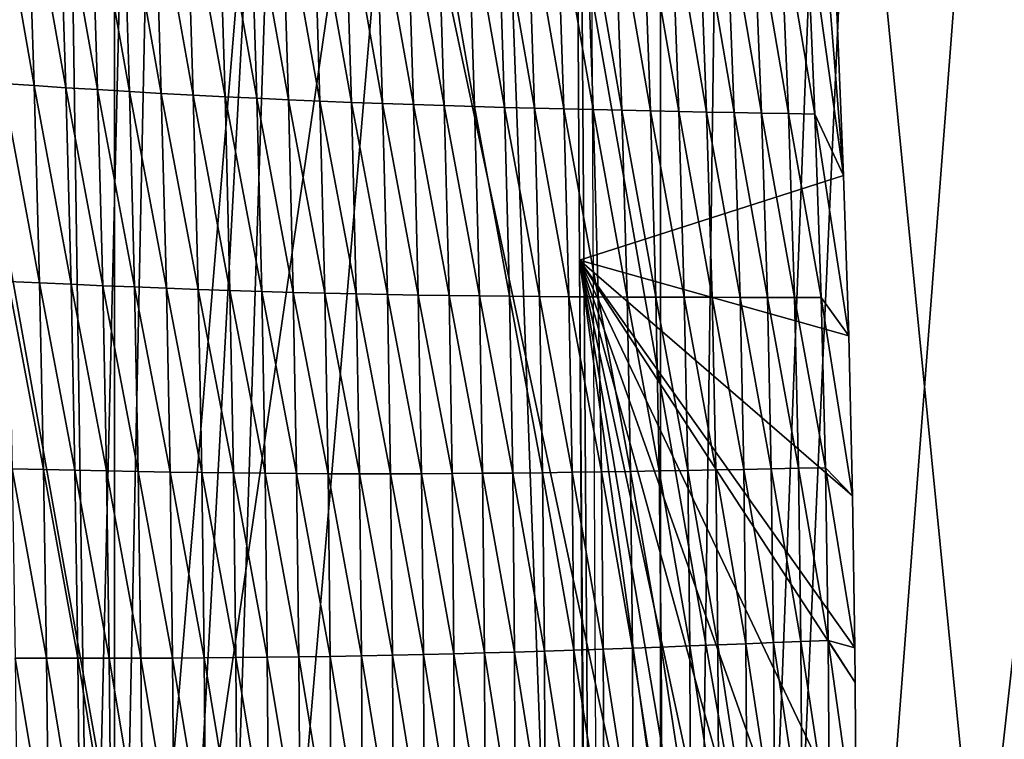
# Model space of a CAD drawing. Extents: x -54 to 446, y -6 to 1400.
# Tile 183 of 254: x -4.11 to 2.2, y 1367.29 to 1371.9. Entities that reach past the tile are written whole.
import ezdxf

# ---------------------------------------------------------------- set-up
doc = ezdxf.new("R2010")
doc.units = 0
doc.header["$LTSCALE"] = 52.148148
for name, color, linetype in [('1378', 7, 'CONTINUOUS'), ('1417', 7, 'CONTINUOUS'), ('1463', 7, 'CONTINUOUS'), ('1576', 7, 'CONTINUOUS'), ('892', 7, 'CONTINUOUS'), ('898', 7, 'CONTINUOUS'), ('899', 7, 'CONTINUOUS'), ('999', 7, 'CONTINUOUS')]:
    doc.layers.add(name, color=color, linetype=linetype)

msp = doc.modelspace()

# ---------------------------------------------------------------- linework, layer by layer
at = {"layer": '1378', "color": 7, "linetype": 'CONTINUOUS'}
for points in [[(-4.0933, 1345.843, 13.9243), (-7.5549, 1345.8057, 11.7864), (-5.8127, 1388.7334, 17.4236), (-4.0933, 1345.843, 13.9243)], [(-3.1, 1387.5, 18.618), (-4.0933, 1345.843, 13.9243), (-5.8127, 1388.7334, 17.4236), (-3.1, 1387.5, 18.618)], [(-0.4004, 1364.2625, 16.6897), (-4.0933, 1345.843, 13.9243), (-0.5189, 1387.5, 19.1321), (-0.4004, 1364.2625, 16.6897)], [(-0.5189, 1387.5, 19.1321), (-4.0933, 1345.843, 13.9243), (-1.8312, 1387.5, 18.9461), (-0.5189, 1387.5, 19.1321)], [(-1.8312, 1387.5, 18.9461), (-4.0933, 1345.843, 13.9243), (-3.1, 1387.5, 18.618), (-1.8312, 1387.5, 18.9461)]]:
    msp.add_3dface(points, dxfattribs=at)
at = {"layer": '1417', "color": 7, "linetype": 'CONTINUOUS'}
for points in [[(-0.6573, 1393.9304, 22.8245), (-0.5183, 1370.3603, 20.3471), (-0.2327, 1334.041, 16.5298), (-0.6573, 1393.9304, 22.8245)], [(-0.6573, 1393.9304, 22.8245), (-0.2327, 1334.041, 16.5298), (19.4405, 1376.2624, 20.9675), (-0.6573, 1393.9304, 22.8245)], [(19.4405, 1376.2624, 20.9675), (-0.2327, 1334.041, 16.5298), (21.7845, 1362.9658, 19.5699), (19.4405, 1376.2624, 20.9675)], [(-0.5183, 1370.3603, 20.3471), (-0.4273, 1355.8355, 18.8205), (-0.2327, 1334.041, 16.5298), (-0.5183, 1370.3603, 20.3471)]]:
    msp.add_3dface(points, dxfattribs=at)
at = {"layer": '1463', "color": 7, "linetype": 'CONTINUOUS'}
for points in [[(-0.5183, 1370.3603, 20.3471), (-0.6573, 1393.9304, 22.8245), (1.1729, 1370.9015, 20.5154), (-0.5183, 1370.3603, 20.3471)], [(1.1729, 1370.9015, 20.5154), (-0.6573, 1393.9304, 22.8245), (1.1302, 1371.9521, 20.6258), (1.1729, 1370.9015, 20.5154)], [(1.207, 1369.8742, 20.407), (-0.5183, 1370.3603, 20.3471), (1.1729, 1370.9015, 20.5154), (1.207, 1369.8742, 20.407)], [(-0.4273, 1355.8355, 18.8205), (-0.5183, 1370.3603, 20.3471), (1.2273, 1357.7531, 19.1107), (-0.4273, 1355.8355, 18.8205)], [(1.2273, 1357.7531, 19.1107), (-0.5183, 1370.3603, 20.3471), (1.2493, 1359.9315, 19.3448), (1.2273, 1357.7531, 19.1107)], [(1.2493, 1359.9315, 19.3448), (-0.5183, 1370.3603, 20.3471), (1.2592, 1362.0991, 19.5771), (1.2493, 1359.9315, 19.3448)], [(1.2592, 1362.0991, 19.5771), (-0.5183, 1370.3603, 20.3471), (1.2609, 1363.9124, 19.771), (1.2592, 1362.0991, 19.5771)], [(1.2609, 1363.9124, 19.771), (-0.5183, 1370.3603, 20.3471), (1.2591, 1365.3565, 19.9254), (1.2609, 1363.9124, 19.771)], [(1.2591, 1365.3565, 19.9254), (-0.5183, 1370.3603, 20.3471), (1.255, 1366.6326, 20.0618), (1.2591, 1365.3565, 19.9254)], [(1.255, 1366.6326, 20.0618), (-0.5183, 1370.3603, 20.3471), (1.248, 1367.6534, 20.1708), (1.255, 1366.6326, 20.0618)], [(1.248, 1367.6534, 20.1708), (-0.5183, 1370.3603, 20.3471), (1.2457, 1367.8775, 20.1948), (1.248, 1367.6534, 20.1708)], [(1.2457, 1367.8775, 20.1948), (-0.5183, 1370.3603, 20.3471), (1.2314, 1368.851, 20.2985), (1.2457, 1367.8775, 20.1948)], [(1.2314, 1368.851, 20.2985), (-0.5183, 1370.3603, 20.3471), (1.207, 1369.8742, 20.407), (1.2314, 1368.851, 20.2985)]]:
    msp.add_3dface(points, dxfattribs=at)
at = {"layer": '1576', "color": 7, "linetype": 'CONTINUOUS'}
for points in [[(-4.0578, 1372.8556, 19.8228), (-4.26, 1372.872, 19.7475), (-4.0141, 1371.478, 19.6849), (-4.0578, 1372.8556, 19.8228)], [(-4.0141, 1371.478, 19.6849), (-4.26, 1372.872, 19.7475), (-4.216, 1371.4915, 19.6098), (-4.0141, 1371.478, 19.6849)], [(-3.8547, 1372.8397, 19.8948), (-4.0578, 1372.8556, 19.8228), (-3.8113, 1371.4649, 19.7568), (-3.8547, 1372.8397, 19.8948)], [(-3.8113, 1371.4649, 19.7568), (-4.0578, 1372.8556, 19.8228), (-4.0141, 1371.478, 19.6849), (-3.8113, 1371.4649, 19.7568)], [(-3.6508, 1372.8243, 19.9633), (-3.8547, 1372.8397, 19.8948), (-3.6076, 1371.4524, 19.8251), (-3.6508, 1372.8243, 19.9633)], [(-3.6076, 1371.4524, 19.8251), (-3.8547, 1372.8397, 19.8948), (-3.8113, 1371.4649, 19.7568), (-3.6076, 1371.4524, 19.8251)], [(-3.4462, 1372.8095, 20.0283), (-3.6508, 1372.8243, 19.9633), (-3.4033, 1371.4403, 19.89), (-3.4462, 1372.8095, 20.0283)], [(-3.4033, 1371.4403, 19.89), (-3.6508, 1372.8243, 19.9633), (-3.6076, 1371.4524, 19.8251), (-3.4033, 1371.4403, 19.89)], [(-3.2415, 1372.7952, 20.09), (-3.4462, 1372.8095, 20.0283), (-3.1988, 1371.4288, 19.9516), (-3.2415, 1372.7952, 20.09)], [(-3.1988, 1371.4288, 19.9516), (-3.4462, 1372.8095, 20.0283), (-3.4033, 1371.4403, 19.89), (-3.1988, 1371.4288, 19.9516)], [(-3.037, 1372.7815, 20.1488), (-3.2415, 1372.7952, 20.09), (-2.9944, 1371.4177, 20.0103), (-3.037, 1372.7815, 20.1488)], [(-2.9944, 1371.4177, 20.0103), (-3.2415, 1372.7952, 20.09), (-3.1988, 1371.4288, 19.9516), (-2.9944, 1371.4177, 20.0103)], [(-2.8329, 1372.7682, 20.2048), (-3.037, 1372.7815, 20.1488), (-2.7905, 1371.4071, 20.0662), (-2.8329, 1372.7682, 20.2048)], [(-2.7905, 1371.4071, 20.0662), (-3.037, 1372.7815, 20.1488), (-2.9944, 1371.4177, 20.0103), (-2.7905, 1371.4071, 20.0662)], [(-2.6294, 1372.7554, 20.2576), (-2.8329, 1372.7682, 20.2048), (-2.5871, 1371.397, 20.1191), (-2.6294, 1372.7554, 20.2576)], [(-2.5871, 1371.397, 20.1191), (-2.8329, 1372.7682, 20.2048), (-2.7905, 1371.4071, 20.0662), (-2.5871, 1371.397, 20.1191)], [(-2.4265, 1372.7433, 20.3067), (-2.6294, 1372.7554, 20.2576), (-2.3843, 1371.3875, 20.1681), (-2.4265, 1372.7433, 20.3067)], [(-2.3843, 1371.3875, 20.1681), (-2.6294, 1372.7554, 20.2576), (-2.5871, 1371.397, 20.1191), (-2.3843, 1371.3875, 20.1681)], [(-2.2244, 1372.732, 20.3513), (-2.4265, 1372.7433, 20.3067), (-2.1821, 1371.3787, 20.2127), (-2.2244, 1372.732, 20.3513)], [(-2.1821, 1371.3787, 20.2127), (-2.4265, 1372.7433, 20.3067), (-2.3843, 1371.3875, 20.1681), (-2.1821, 1371.3787, 20.2127)], [(-2.0233, 1372.7213, 20.3912), (-2.2244, 1372.732, 20.3513), (-1.9809, 1371.3706, 20.2526), (-2.0233, 1372.7213, 20.3912)], [(-1.9809, 1371.3706, 20.2526), (-2.2244, 1372.732, 20.3513), (-2.1821, 1371.3787, 20.2127), (-1.9809, 1371.3706, 20.2526)], [(-1.8235, 1372.7114, 20.4265), (-2.0233, 1372.7213, 20.3912), (-1.7809, 1371.3631, 20.288), (-1.8235, 1372.7114, 20.4265)], [(-1.7809, 1371.3631, 20.288), (-2.0233, 1372.7213, 20.3912), (-1.9809, 1371.3706, 20.2526), (-1.7809, 1371.3631, 20.288)], [(-1.6254, 1372.7022, 20.458), (-1.8235, 1372.7114, 20.4265), (-1.5825, 1371.3563, 20.3196), (-1.6254, 1372.7022, 20.458)], [(-1.5825, 1371.3563, 20.3196), (-1.8235, 1372.7114, 20.4265), (-1.7809, 1371.3631, 20.288), (-1.5825, 1371.3563, 20.3196)], [(-1.4292, 1372.6935, 20.4865), (-1.6254, 1372.7022, 20.458), (-1.386, 1371.35, 20.3482), (-1.4292, 1372.6935, 20.4865)], [(-1.386, 1371.35, 20.3482), (-1.6254, 1372.7022, 20.458), (-1.5825, 1371.3563, 20.3196), (-1.386, 1371.35, 20.3482)], [(-1.2349, 1372.6852, 20.5125), (-1.4292, 1372.6935, 20.4865), (-1.1913, 1371.3441, 20.3743), (-1.2349, 1372.6852, 20.5125)], [(-1.1913, 1371.3441, 20.3743), (-1.4292, 1372.6935, 20.4865), (-1.386, 1371.35, 20.3482), (-1.1913, 1371.3441, 20.3743)], [(-1.0427, 1372.6774, 20.5362), (-1.2349, 1372.6852, 20.5125), (-0.9985, 1371.3386, 20.3982), (-1.0427, 1372.6774, 20.5362)], [(-0.9985, 1371.3386, 20.3982), (-1.2349, 1372.6852, 20.5125), (-1.1913, 1371.3441, 20.3743), (-0.9985, 1371.3386, 20.3982)], [(-0.8525, 1372.6699, 20.5579), (-1.0427, 1372.6774, 20.5362), (-0.8077, 1371.3335, 20.42), (-0.8525, 1372.6699, 20.5579)], [(-0.8077, 1371.3335, 20.42), (-1.0427, 1372.6774, 20.5362), (-0.9985, 1371.3386, 20.3982), (-0.8077, 1371.3335, 20.42)], [(-0.6643, 1372.6628, 20.5776), (-0.8525, 1372.6699, 20.5579), (-0.6188, 1371.3287, 20.4398), (-0.6643, 1372.6628, 20.5776)], [(-0.6188, 1371.3287, 20.4398), (-0.8525, 1372.6699, 20.5579), (-0.8077, 1371.3335, 20.42), (-0.6188, 1371.3287, 20.4398)], [(-0.4781, 1372.6561, 20.5954), (-0.6643, 1372.6628, 20.5776), (-0.4319, 1371.3242, 20.4576), (-0.4781, 1372.6561, 20.5954)], [(-0.4319, 1371.3242, 20.4576), (-0.6643, 1372.6628, 20.5776), (-0.6188, 1371.3287, 20.4398), (-0.4319, 1371.3242, 20.4576)], [(-0.294, 1372.6497, 20.6112), (-0.4781, 1372.6561, 20.5954), (-0.2469, 1371.32, 20.4734), (-0.294, 1372.6497, 20.6112)], [(-0.2469, 1371.32, 20.4734), (-0.4781, 1372.6561, 20.5954), (-0.4319, 1371.3242, 20.4576), (-0.2469, 1371.32, 20.4734)], [(-0.1119, 1372.6436, 20.6252), (-0.294, 1372.6497, 20.6112), (-0.0638, 1371.3161, 20.4875), (-0.1119, 1372.6436, 20.6252)], [(-0.0638, 1371.3161, 20.4875), (-0.294, 1372.6497, 20.6112), (-0.2469, 1371.32, 20.4734), (-0.0638, 1371.3161, 20.4875)], [(0.0681, 1372.6377, 20.6376), (-0.1119, 1372.6436, 20.6252), (0.1173, 1371.3124, 20.4999), (0.0681, 1372.6377, 20.6376)], [(0.1173, 1371.3124, 20.4999), (-0.1119, 1372.6436, 20.6252), (-0.0638, 1371.3161, 20.4875), (0.1173, 1371.3124, 20.4999)], [(0.2459, 1372.6321, 20.6484), (0.0681, 1372.6377, 20.6376), (0.2963, 1371.3089, 20.5108), (0.2459, 1372.6321, 20.6484)], [(0.2963, 1371.3089, 20.5108), (0.0681, 1372.6377, 20.6376), (0.1173, 1371.3124, 20.4999), (0.2963, 1371.3089, 20.5108)], [(0.4216, 1372.6266, 20.658), (0.2459, 1372.6321, 20.6484), (0.4731, 1371.3056, 20.5204), (0.4216, 1372.6266, 20.658)], [(0.4731, 1371.3056, 20.5204), (0.2459, 1372.6321, 20.6484), (0.2963, 1371.3089, 20.5108), (0.4731, 1371.3056, 20.5204)], [(0.5949, 1372.6213, 20.6666), (0.4216, 1372.6266, 20.658), (0.6478, 1371.3024, 20.529), (0.5949, 1372.6213, 20.6666)], [(0.6478, 1371.3024, 20.529), (0.4216, 1372.6266, 20.658), (0.4731, 1371.3056, 20.5204), (0.6478, 1371.3024, 20.529)], [(0.7659, 1372.6161, 20.675), (0.5949, 1372.6213, 20.6666), (0.8202, 1371.2992, 20.5374), (0.7659, 1372.6161, 20.675)], [(0.8202, 1371.2992, 20.5374), (0.5949, 1372.6213, 20.6666), (0.6478, 1371.3024, 20.529), (0.8202, 1371.2992, 20.5374)], [(0.9344, 1372.6107, 20.6839), (0.7659, 1372.6161, 20.675), (0.9903, 1371.2959, 20.5463), (0.9344, 1372.6107, 20.6839)], [(0.9903, 1371.2959, 20.5463), (0.7659, 1372.6161, 20.675), (0.8202, 1371.2992, 20.5374), (0.9903, 1371.2959, 20.5463)], [(1.1729, 1370.9015, 20.5154), (1.1302, 1371.9521, 20.6258), (0.9344, 1372.6107, 20.6839), (1.1729, 1370.9015, 20.5154)], [(1.1729, 1370.9015, 20.5154), (0.9344, 1372.6107, 20.6839), (0.9903, 1371.2959, 20.5463), (1.1729, 1370.9015, 20.5154)], [(-4.0141, 1371.478, 19.6849), (-4.216, 1371.4915, 19.6098), (-3.98, 1370.2144, 19.5571), (-4.0141, 1371.478, 19.6849)], [(-3.98, 1370.2144, 19.5571), (-4.216, 1371.4915, 19.6098), (-4.1813, 1370.224, 19.4821), (-3.98, 1370.2144, 19.5571)], [(-3.8113, 1371.4649, 19.7568), (-4.0141, 1371.478, 19.6849), (-3.7776, 1370.2052, 19.629), (-3.8113, 1371.4649, 19.7568)], [(-3.7776, 1370.2052, 19.629), (-4.0141, 1371.478, 19.6849), (-3.98, 1370.2144, 19.5571), (-3.7776, 1370.2052, 19.629)], [(-3.6076, 1371.4524, 19.8251), (-3.8113, 1371.4649, 19.7568), (-3.5744, 1370.1964, 19.6973), (-3.6076, 1371.4524, 19.8251)], [(-3.5744, 1370.1964, 19.6973), (-3.8113, 1371.4649, 19.7568), (-3.7776, 1370.2052, 19.629), (-3.5744, 1370.1964, 19.6973)], [(-3.4033, 1371.4403, 19.89), (-3.6076, 1371.4524, 19.8251), (-3.3705, 1370.1882, 19.7621), (-3.4033, 1371.4403, 19.89)], [(-3.3705, 1370.1882, 19.7621), (-3.6076, 1371.4524, 19.8251), (-3.5744, 1370.1964, 19.6973), (-3.3705, 1370.1882, 19.7621)], [(-3.1988, 1371.4288, 19.9516), (-3.4033, 1371.4403, 19.89), (-3.1665, 1370.1804, 19.8238), (-3.1988, 1371.4288, 19.9516)], [(-3.1665, 1370.1804, 19.8238), (-3.4033, 1371.4403, 19.89), (-3.3705, 1370.1882, 19.7621), (-3.1665, 1370.1804, 19.8238)], [(-2.9944, 1371.4177, 20.0103), (-3.1988, 1371.4288, 19.9516), (-2.9624, 1370.173, 19.8826), (-2.9944, 1371.4177, 20.0103)], [(-2.9624, 1370.173, 19.8826), (-3.1988, 1371.4288, 19.9516), (-3.1665, 1370.1804, 19.8238), (-2.9624, 1370.173, 19.8826)], [(-2.7905, 1371.4071, 20.0662), (-2.9944, 1371.4177, 20.0103), (-2.7588, 1370.1661, 19.9386), (-2.7905, 1371.4071, 20.0662)], [(-2.7588, 1370.1661, 19.9386), (-2.9944, 1371.4177, 20.0103), (-2.9624, 1370.173, 19.8826), (-2.7588, 1370.1661, 19.9386)], [(-2.5871, 1371.397, 20.1191), (-2.7905, 1371.4071, 20.0662), (-2.5557, 1370.1597, 19.9915), (-2.5871, 1371.397, 20.1191)], [(-2.5557, 1370.1597, 19.9915), (-2.7905, 1371.4071, 20.0662), (-2.7588, 1370.1661, 19.9386), (-2.5557, 1370.1597, 19.9915)], [(-2.3843, 1371.3875, 20.1681), (-2.5871, 1371.397, 20.1191), (-2.3531, 1370.1538, 20.0406), (-2.3843, 1371.3875, 20.1681)], [(-2.3531, 1370.1538, 20.0406), (-2.5871, 1371.397, 20.1191), (-2.5557, 1370.1597, 19.9915), (-2.3531, 1370.1538, 20.0406)], [(-2.1821, 1371.3787, 20.2127), (-2.3843, 1371.3875, 20.1681), (-2.1511, 1370.1485, 20.0854), (-2.1821, 1371.3787, 20.2127)], [(-2.1511, 1370.1485, 20.0854), (-2.3843, 1371.3875, 20.1681), (-2.3531, 1370.1538, 20.0406), (-2.1511, 1370.1485, 20.0854)], [(-1.9809, 1371.3706, 20.2526), (-2.1821, 1371.3787, 20.2127), (-1.95, 1370.1439, 20.1255), (-1.9809, 1371.3706, 20.2526)], [(-1.95, 1370.1439, 20.1255), (-2.1821, 1371.3787, 20.2127), (-2.1511, 1370.1485, 20.0854), (-1.95, 1370.1439, 20.1255)], [(-1.7809, 1371.3631, 20.288), (-1.9809, 1371.3706, 20.2526), (-1.7501, 1370.14, 20.1612), (-1.7809, 1371.3631, 20.288)], [(-1.7501, 1370.14, 20.1612), (-1.9809, 1371.3706, 20.2526), (-1.95, 1370.1439, 20.1255), (-1.7501, 1370.14, 20.1612)], [(-1.5825, 1371.3563, 20.3196), (-1.7809, 1371.3631, 20.288), (-1.5517, 1370.1367, 20.1931), (-1.5825, 1371.3563, 20.3196)], [(-1.5517, 1370.1367, 20.1931), (-1.7809, 1371.3631, 20.288), (-1.7501, 1370.14, 20.1612), (-1.5517, 1370.1367, 20.1931)], [(-1.386, 1371.35, 20.3482), (-1.5825, 1371.3563, 20.3196), (-1.355, 1370.1338, 20.222), (-1.386, 1371.35, 20.3482)], [(-1.355, 1370.1338, 20.222), (-1.5825, 1371.3563, 20.3196), (-1.5517, 1370.1367, 20.1931), (-1.355, 1370.1338, 20.222)], [(-1.1913, 1371.3441, 20.3743), (-1.386, 1371.35, 20.3482), (-1.1601, 1370.1313, 20.2483), (-1.1913, 1371.3441, 20.3743)], [(-1.1601, 1370.1313, 20.2483), (-1.386, 1371.35, 20.3482), (-1.355, 1370.1338, 20.222), (-1.1601, 1370.1313, 20.2483)], [(-0.9985, 1371.3386, 20.3982), (-1.1913, 1371.3441, 20.3743), (-0.9671, 1370.1291, 20.2725), (-0.9985, 1371.3386, 20.3982)], [(-0.9671, 1370.1291, 20.2725), (-1.1913, 1371.3441, 20.3743), (-1.1601, 1370.1313, 20.2483), (-0.9671, 1370.1291, 20.2725)], [(-0.8077, 1371.3335, 20.42), (-0.9985, 1371.3386, 20.3982), (-0.7759, 1370.1273, 20.2945), (-0.8077, 1371.3335, 20.42)], [(-0.7759, 1370.1273, 20.2945), (-0.9985, 1371.3386, 20.3982), (-0.9671, 1370.1291, 20.2725), (-0.7759, 1370.1273, 20.2945)], [(-0.6188, 1371.3287, 20.4398), (-0.8077, 1371.3335, 20.42), (-0.5866, 1370.1258, 20.3146), (-0.6188, 1371.3287, 20.4398)], [(-0.5866, 1370.1258, 20.3146), (-0.8077, 1371.3335, 20.42), (-0.7759, 1370.1273, 20.2945), (-0.5866, 1370.1258, 20.3146)], [(-0.4319, 1371.3242, 20.4576), (-0.6188, 1371.3287, 20.4398), (-0.3991, 1370.1246, 20.3326), (-0.4319, 1371.3242, 20.4576)], [(-0.3991, 1370.1246, 20.3326), (-0.6188, 1371.3287, 20.4398), (-0.5866, 1370.1258, 20.3146), (-0.3991, 1370.1246, 20.3326)], [(-0.2469, 1371.32, 20.4734), (-0.4319, 1371.3242, 20.4576), (-0.2134, 1370.1236, 20.3487), (-0.2469, 1371.32, 20.4734)], [(-0.2134, 1370.1236, 20.3487), (-0.4319, 1371.3242, 20.4576), (-0.3991, 1370.1246, 20.3326), (-0.2134, 1370.1236, 20.3487)], [(-0.0638, 1371.3161, 20.4875), (-0.2469, 1371.32, 20.4734), (-0.0296, 1370.1229, 20.363), (-0.0638, 1371.3161, 20.4875)], [(-0.0296, 1370.1229, 20.363), (-0.2469, 1371.32, 20.4734), (-0.2134, 1370.1236, 20.3487), (-0.0296, 1370.1229, 20.363)], [(0.1173, 1371.3124, 20.4999), (-0.0638, 1371.3161, 20.4875), (0.1523, 1370.1224, 20.3755), (0.1173, 1371.3124, 20.4999)], [(0.1523, 1370.1224, 20.3755), (-0.0638, 1371.3161, 20.4875), (-0.0296, 1370.1229, 20.363), (0.1523, 1370.1224, 20.3755)], [(0.2963, 1371.3089, 20.5108), (0.1173, 1371.3124, 20.4999), (0.3322, 1370.1221, 20.3866), (0.2963, 1371.3089, 20.5108)], [(0.3322, 1370.1221, 20.3866), (0.1173, 1371.3124, 20.4999), (0.1523, 1370.1224, 20.3755), (0.3322, 1370.1221, 20.3866)], [(0.4731, 1371.3056, 20.5204), (0.2963, 1371.3089, 20.5108), (0.5101, 1370.1219, 20.3964), (0.4731, 1371.3056, 20.5204)], [(0.5101, 1370.1219, 20.3964), (0.2963, 1371.3089, 20.5108), (0.3322, 1370.1221, 20.3866), (0.5101, 1370.1219, 20.3964)], [(0.6478, 1371.3024, 20.529), (0.4731, 1371.3056, 20.5204), (0.6858, 1370.1218, 20.4052), (0.6478, 1371.3024, 20.529)], [(0.6858, 1370.1218, 20.4052), (0.4731, 1371.3056, 20.5204), (0.5101, 1370.1219, 20.3964), (0.6858, 1370.1218, 20.4052)], [(0.8202, 1371.2992, 20.5374), (0.6478, 1371.3024, 20.529), (0.8594, 1370.1216, 20.4137), (0.8202, 1371.2992, 20.5374)], [(0.8594, 1370.1216, 20.4137), (0.6478, 1371.3024, 20.529), (0.6858, 1370.1218, 20.4052), (0.8594, 1370.1216, 20.4137)], [(0.9903, 1371.2959, 20.5463), (0.8202, 1371.2992, 20.5374), (1.0307, 1370.1214, 20.4228), (0.9903, 1371.2959, 20.5463)], [(1.0307, 1370.1214, 20.4228), (0.8202, 1371.2992, 20.5374), (0.8594, 1370.1216, 20.4137), (1.0307, 1370.1214, 20.4228)], [(1.207, 1369.8742, 20.407), (1.1729, 1370.9015, 20.5154), (0.9903, 1371.2959, 20.5463), (1.207, 1369.8742, 20.407)], [(1.207, 1369.8742, 20.407), (0.9903, 1371.2959, 20.5463), (1.0307, 1370.1214, 20.4228), (1.207, 1369.8742, 20.407)], [(-3.98, 1370.2144, 19.5571), (-4.1813, 1370.224, 19.4821), (-3.9542, 1369.0185, 19.435), (-3.98, 1370.2144, 19.5571)], [(-3.9542, 1369.0185, 19.435), (-4.1813, 1370.224, 19.4821), (-4.1549, 1369.0237, 19.36), (-3.9542, 1369.0185, 19.435)], [(-3.7776, 1370.2052, 19.629), (-3.98, 1370.2144, 19.5571), (-3.7525, 1369.0138, 19.5069), (-3.7776, 1370.2052, 19.629)], [(-3.7525, 1369.0138, 19.5069), (-3.98, 1370.2144, 19.5571), (-3.9542, 1369.0185, 19.435), (-3.7525, 1369.0138, 19.5069)], [(-3.5744, 1370.1964, 19.6973), (-3.7776, 1370.2052, 19.629), (-3.5499, 1369.0095, 19.5752), (-3.5744, 1370.1964, 19.6973)], [(-3.5499, 1369.0095, 19.5752), (-3.7776, 1370.2052, 19.629), (-3.7525, 1369.0138, 19.5069), (-3.5499, 1369.0095, 19.5752)], [(-3.3705, 1370.1882, 19.7621), (-3.5744, 1370.1964, 19.6973), (-3.3466, 1369.0057, 19.6402), (-3.3705, 1370.1882, 19.7621)], [(-3.3466, 1369.0057, 19.6402), (-3.5744, 1370.1964, 19.6973), (-3.5499, 1369.0095, 19.5752), (-3.3466, 1369.0057, 19.6402)], [(-3.1665, 1370.1804, 19.8238), (-3.3705, 1370.1882, 19.7621), (-3.1431, 1369.0022, 19.702), (-3.1665, 1370.1804, 19.8238)], [(-3.1431, 1369.0022, 19.702), (-3.3705, 1370.1882, 19.7621), (-3.3466, 1369.0057, 19.6402), (-3.1431, 1369.0022, 19.702)], [(-2.9624, 1370.173, 19.8826), (-3.1665, 1370.1804, 19.8238), (-2.9397, 1368.9992, 19.7608), (-2.9624, 1370.173, 19.8826)], [(-2.9397, 1368.9992, 19.7608), (-3.1665, 1370.1804, 19.8238), (-3.1431, 1369.0022, 19.702), (-2.9397, 1368.9992, 19.7608)], [(-2.7588, 1370.1661, 19.9386), (-2.9624, 1370.173, 19.8826), (-2.7365, 1368.9966, 19.817), (-2.7588, 1370.1661, 19.9386)], [(-2.7365, 1368.9966, 19.817), (-2.9624, 1370.173, 19.8826), (-2.9397, 1368.9992, 19.7608), (-2.7365, 1368.9966, 19.817)], [(-2.5557, 1370.1597, 19.9915), (-2.7588, 1370.1661, 19.9386), (-2.5339, 1368.9944, 19.8701), (-2.5557, 1370.1597, 19.9915)], [(-2.5339, 1368.9944, 19.8701), (-2.7588, 1370.1661, 19.9386), (-2.7365, 1368.9966, 19.817), (-2.5339, 1368.9944, 19.8701)], [(-2.3531, 1370.1538, 20.0406), (-2.5557, 1370.1597, 19.9915), (-2.3317, 1368.9927, 19.9194), (-2.3531, 1370.1538, 20.0406)], [(-2.3317, 1368.9927, 19.9194), (-2.5557, 1370.1597, 19.9915), (-2.5339, 1368.9944, 19.8701), (-2.3317, 1368.9927, 19.9194)], [(-2.1511, 1370.1485, 20.0854), (-2.3531, 1370.1538, 20.0406), (-2.1301, 1368.9916, 19.9644), (-2.1511, 1370.1485, 20.0854)], [(-2.1301, 1368.9916, 19.9644), (-2.3531, 1370.1538, 20.0406), (-2.3317, 1368.9927, 19.9194), (-2.1301, 1368.9916, 19.9644)], [(-1.95, 1370.1439, 20.1255), (-2.1511, 1370.1485, 20.0854), (-1.9293, 1368.9912, 20.0049), (-1.95, 1370.1439, 20.1255)], [(-1.9293, 1368.9912, 20.0049), (-2.1511, 1370.1485, 20.0854), (-2.1301, 1368.9916, 19.9644), (-1.9293, 1368.9912, 20.0049)], [(-1.7501, 1370.14, 20.1612), (-1.95, 1370.1439, 20.1255), (-1.7297, 1368.9913, 20.0409), (-1.7501, 1370.14, 20.1612)], [(-1.7297, 1368.9913, 20.0409), (-1.95, 1370.1439, 20.1255), (-1.9293, 1368.9912, 20.0049), (-1.7297, 1368.9913, 20.0409)], [(-1.5517, 1370.1367, 20.1931), (-1.7501, 1370.14, 20.1612), (-1.5314, 1368.992, 20.0732), (-1.5517, 1370.1367, 20.1931)], [(-1.5314, 1368.992, 20.0732), (-1.7501, 1370.14, 20.1612), (-1.7297, 1368.9913, 20.0409), (-1.5314, 1368.992, 20.0732)], [(-1.355, 1370.1338, 20.222), (-1.5517, 1370.1367, 20.1931), (-1.3348, 1368.9932, 20.1025), (-1.355, 1370.1338, 20.222)], [(-1.3348, 1368.9932, 20.1025), (-1.5517, 1370.1367, 20.1931), (-1.5314, 1368.992, 20.0732), (-1.3348, 1368.9932, 20.1025)], [(-1.1601, 1370.1313, 20.2483), (-1.355, 1370.1338, 20.222), (-1.1399, 1368.9947, 20.1293), (-1.1601, 1370.1313, 20.2483)], [(-1.1399, 1368.9947, 20.1293), (-1.355, 1370.1338, 20.222), (-1.3348, 1368.9932, 20.1025), (-1.1399, 1368.9947, 20.1293)], [(-0.9671, 1370.1291, 20.2725), (-1.1601, 1370.1313, 20.2483), (-0.9468, 1368.9965, 20.1538), (-0.9671, 1370.1291, 20.2725)], [(-0.9468, 1368.9965, 20.1538), (-1.1601, 1370.1313, 20.2483), (-1.1399, 1368.9947, 20.1293), (-0.9468, 1368.9965, 20.1538)], [(-0.7759, 1370.1273, 20.2945), (-0.9671, 1370.1291, 20.2725), (-0.7555, 1368.9986, 20.1763), (-0.7759, 1370.1273, 20.2945)], [(-0.7555, 1368.9986, 20.1763), (-0.9671, 1370.1291, 20.2725), (-0.9468, 1368.9965, 20.1538), (-0.7555, 1368.9986, 20.1763)], [(-0.5866, 1370.1258, 20.3146), (-0.7759, 1370.1273, 20.2945), (-0.5659, 1369.001, 20.1967), (-0.5866, 1370.1258, 20.3146)], [(-0.5659, 1369.001, 20.1967), (-0.7759, 1370.1273, 20.2945), (-0.7555, 1368.9986, 20.1763), (-0.5659, 1369.001, 20.1967)], [(-0.3991, 1370.1246, 20.3326), (-0.5866, 1370.1258, 20.3146), (-0.3781, 1369.0036, 20.2151), (-0.3991, 1370.1246, 20.3326)], [(-0.3781, 1369.0036, 20.2151), (-0.5866, 1370.1258, 20.3146), (-0.5659, 1369.001, 20.1967), (-0.3781, 1369.0036, 20.2151)], [(-0.2134, 1370.1236, 20.3487), (-0.3991, 1370.1246, 20.3326), (-0.192, 1369.0065, 20.2315), (-0.2134, 1370.1236, 20.3487)], [(-0.192, 1369.0065, 20.2315), (-0.3991, 1370.1246, 20.3326), (-0.3781, 1369.0036, 20.2151), (-0.192, 1369.0065, 20.2315)], [(-0.0296, 1370.1229, 20.363), (-0.2134, 1370.1236, 20.3487), (-0.0076, 1369.0096, 20.2461), (-0.0296, 1370.1229, 20.363)], [(-0.0076, 1369.0096, 20.2461), (-0.2134, 1370.1236, 20.3487), (-0.192, 1369.0065, 20.2315), (-0.0076, 1369.0096, 20.2461)], [(0.1523, 1370.1224, 20.3755), (-0.0296, 1370.1229, 20.363), (0.1749, 1369.0129, 20.2589), (0.1523, 1370.1224, 20.3755)], [(0.1749, 1369.0129, 20.2589), (-0.0296, 1370.1229, 20.363), (-0.0076, 1369.0096, 20.2461), (0.1749, 1369.0129, 20.2589)], [(0.3322, 1370.1221, 20.3866), (0.1523, 1370.1224, 20.3755), (0.3555, 1369.0163, 20.2703), (0.3322, 1370.1221, 20.3866)], [(0.3555, 1369.0163, 20.2703), (0.1523, 1370.1224, 20.3755), (0.1749, 1369.0129, 20.2589), (0.3555, 1369.0163, 20.2703)], [(0.5101, 1370.1219, 20.3964), (0.3322, 1370.1221, 20.3866), (0.5342, 1369.0198, 20.2803), (0.5101, 1370.1219, 20.3964)], [(0.5342, 1369.0198, 20.2803), (0.3322, 1370.1221, 20.3866), (0.3555, 1369.0163, 20.2703), (0.5342, 1369.0198, 20.2803)], [(0.6858, 1370.1218, 20.4052), (0.5101, 1370.1219, 20.3964), (0.7108, 1369.0234, 20.2893), (0.6858, 1370.1218, 20.4052)], [(0.7108, 1369.0234, 20.2893), (0.5101, 1370.1219, 20.3964), (0.5342, 1369.0198, 20.2803), (0.7108, 1369.0234, 20.2893)], [(0.8594, 1370.1216, 20.4137), (0.6858, 1370.1218, 20.4052), (0.8853, 1369.0269, 20.2981), (0.8594, 1370.1216, 20.4137)], [(0.8853, 1369.0269, 20.2981), (0.6858, 1370.1218, 20.4052), (0.7108, 1369.0234, 20.2893), (0.8853, 1369.0269, 20.2981)], [(1.0307, 1370.1214, 20.4228), (0.8594, 1370.1216, 20.4137), (1.0577, 1369.0304, 20.3074), (1.0307, 1370.1214, 20.4228)], [(1.0577, 1369.0304, 20.3074), (0.8594, 1370.1216, 20.4137), (0.8853, 1369.0269, 20.2981), (1.0577, 1369.0304, 20.3074)], [(1.2314, 1368.851, 20.2985), (1.207, 1369.8742, 20.407), (1.0307, 1370.1214, 20.4228), (1.2314, 1368.851, 20.2985)], [(1.2314, 1368.851, 20.2985), (1.0307, 1370.1214, 20.4228), (1.0577, 1369.0304, 20.3074), (1.2314, 1368.851, 20.2985)], [(-3.9542, 1369.0185, 19.435), (-4.1549, 1369.0237, 19.36), (-3.935, 1367.8101, 19.3105), (-3.9542, 1369.0185, 19.435)], [(-3.935, 1367.8101, 19.3105), (-4.1549, 1369.0237, 19.36), (-4.135, 1367.8108, 19.2355), (-3.935, 1367.8101, 19.3105)], [(-3.7525, 1369.0138, 19.5069), (-3.9542, 1369.0185, 19.435), (-3.7341, 1367.8097, 19.3823), (-3.7525, 1369.0138, 19.5069)], [(-3.7341, 1367.8097, 19.3823), (-3.9542, 1369.0185, 19.435), (-3.935, 1367.8101, 19.3105), (-3.7341, 1367.8097, 19.3823)], [(0.5342, 1369.0198, 20.2803), (0.3555, 1369.0163, 20.2703), (0.5482, 1367.9024, 20.162), (0.5342, 1369.0198, 20.2803)], [(0.7108, 1369.0234, 20.2893), (0.5342, 1369.0198, 20.2803), (0.7255, 1367.9096, 20.1713), (0.7108, 1369.0234, 20.2893)], [(0.7255, 1367.9096, 20.1713), (0.5342, 1369.0198, 20.2803), (0.5482, 1367.9024, 20.162), (0.7255, 1367.9096, 20.1713)], [(0.8853, 1369.0269, 20.2981), (0.7108, 1369.0234, 20.2893), (0.9009, 1367.9167, 20.1803), (0.8853, 1369.0269, 20.2981)], [(0.9009, 1367.9167, 20.1803), (0.7108, 1369.0234, 20.2893), (0.7255, 1367.9096, 20.1713), (0.9009, 1367.9167, 20.1803)], [(1.0577, 1369.0304, 20.3074), (0.8853, 1369.0269, 20.2981), (1.0741, 1367.9237, 20.1898), (1.0577, 1369.0304, 20.3074)], [(1.0741, 1367.9237, 20.1898), (0.8853, 1369.0269, 20.2981), (0.9009, 1367.9167, 20.1803), (1.0741, 1367.9237, 20.1898)], [(1.2457, 1367.8775, 20.1948), (1.2314, 1368.851, 20.2985), (1.0577, 1369.0304, 20.3074), (1.2457, 1367.8775, 20.1948)], [(1.2457, 1367.8775, 20.1948), (1.0577, 1369.0304, 20.3074), (1.0741, 1367.9237, 20.1898), (1.2457, 1367.8775, 20.1948)], [(-3.5499, 1369.0095, 19.5752), (-3.7525, 1369.0138, 19.5069), (-3.5322, 1367.8097, 19.4507), (-3.5499, 1369.0095, 19.5752)], [(-3.5322, 1367.8097, 19.4507), (-3.7525, 1369.0138, 19.5069), (-3.7341, 1367.8097, 19.3823), (-3.5322, 1367.8097, 19.4507)], [(-3.3466, 1369.0057, 19.6402), (-3.5499, 1369.0095, 19.5752), (-3.3297, 1367.8102, 19.5157), (-3.3466, 1369.0057, 19.6402)], [(-3.3297, 1367.8102, 19.5157), (-3.5499, 1369.0095, 19.5752), (-3.5322, 1367.8097, 19.4507), (-3.3297, 1367.8102, 19.5157)], [(-3.1431, 1369.0022, 19.702), (-3.3466, 1369.0057, 19.6402), (-3.1269, 1367.811, 19.5777), (-3.1431, 1369.0022, 19.702)], [(-3.1269, 1367.811, 19.5777), (-3.3466, 1369.0057, 19.6402), (-3.3297, 1367.8102, 19.5157), (-3.1269, 1367.811, 19.5777)], [(-2.9397, 1368.9992, 19.7608), (-3.1431, 1369.0022, 19.702), (-2.9241, 1367.8121, 19.6367), (-2.9397, 1368.9992, 19.7608)], [(-2.9241, 1367.8121, 19.6367), (-3.1431, 1369.0022, 19.702), (-3.1269, 1367.811, 19.5777), (-2.9241, 1367.8121, 19.6367)], [(-2.7365, 1368.9966, 19.817), (-2.9397, 1368.9992, 19.7608), (-2.7217, 1367.8137, 19.6929), (-2.7365, 1368.9966, 19.817)], [(-2.7217, 1367.8137, 19.6929), (-2.9397, 1368.9992, 19.7608), (-2.9241, 1367.8121, 19.6367), (-2.7217, 1367.8137, 19.6929)], [(-2.5339, 1368.9944, 19.8701), (-2.7365, 1368.9966, 19.817), (-2.5196, 1367.8156, 19.7462), (-2.5339, 1368.9944, 19.8701)], [(-2.5196, 1367.8156, 19.7462), (-2.7365, 1368.9966, 19.817), (-2.7217, 1367.8137, 19.6929), (-2.5196, 1367.8156, 19.7462)], [(-2.3317, 1368.9927, 19.9194), (-2.5339, 1368.9944, 19.8701), (-2.318, 1367.8181, 19.7957), (-2.3317, 1368.9927, 19.9194)], [(-2.318, 1367.8181, 19.7957), (-2.5339, 1368.9944, 19.8701), (-2.5196, 1367.8156, 19.7462), (-2.318, 1367.8181, 19.7957)], [(-2.1301, 1368.9916, 19.9644), (-2.3317, 1368.9927, 19.9194), (-2.1169, 1367.821, 19.841), (-2.1301, 1368.9916, 19.9644)], [(-2.1169, 1367.821, 19.841), (-2.3317, 1368.9927, 19.9194), (-2.318, 1367.8181, 19.7957), (-2.1169, 1367.821, 19.841)], [(-1.9293, 1368.9912, 20.0049), (-2.1301, 1368.9916, 19.9644), (-1.9166, 1367.8246, 19.8819), (-1.9293, 1368.9912, 20.0049)], [(-1.9166, 1367.8246, 19.8819), (-2.1301, 1368.9916, 19.9644), (-2.1169, 1367.821, 19.841), (-1.9166, 1367.8246, 19.8819)], [(-1.7297, 1368.9913, 20.0409), (-1.9293, 1368.9912, 20.0049), (-1.7173, 1367.8288, 19.9183), (-1.7297, 1368.9913, 20.0409)], [(-1.7173, 1367.8288, 19.9183), (-1.9293, 1368.9912, 20.0049), (-1.9166, 1367.8246, 19.8819), (-1.7173, 1367.8288, 19.9183)], [(-1.5314, 1368.992, 20.0732), (-1.7297, 1368.9913, 20.0409), (-1.5194, 1367.8334, 19.951), (-1.5314, 1368.992, 20.0732)], [(-1.5194, 1367.8334, 19.951), (-1.7297, 1368.9913, 20.0409), (-1.7173, 1367.8288, 19.9183), (-1.5194, 1367.8334, 19.951)], [(-1.3348, 1368.9932, 20.1025), (-1.5314, 1368.992, 20.0732), (-1.3231, 1367.8384, 19.9807), (-1.3348, 1368.9932, 20.1025)], [(-1.3231, 1367.8384, 19.9807), (-1.5314, 1368.992, 20.0732), (-1.5194, 1367.8334, 19.951), (-1.3231, 1367.8384, 19.9807)], [(-1.1399, 1368.9947, 20.1293), (-1.3348, 1368.9932, 20.1025), (-1.1284, 1367.8438, 20.008), (-1.1399, 1368.9947, 20.1293)], [(-1.1284, 1367.8438, 20.008), (-1.3348, 1368.9932, 20.1025), (-1.3231, 1367.8384, 19.9807), (-1.1284, 1367.8438, 20.008)], [(-0.9468, 1368.9965, 20.1538), (-1.1399, 1368.9947, 20.1293), (-0.9353, 1367.8494, 20.0329), (-0.9468, 1368.9965, 20.1538)], [(-0.9353, 1367.8494, 20.0329), (-1.1399, 1368.9947, 20.1293), (-1.1284, 1367.8438, 20.008), (-0.9353, 1367.8494, 20.0329)], [(-0.7555, 1368.9986, 20.1763), (-0.9468, 1368.9965, 20.1538), (-0.744, 1367.8553, 20.0558), (-0.7555, 1368.9986, 20.1763)], [(-0.744, 1367.8553, 20.0558), (-0.9468, 1368.9965, 20.1538), (-0.9353, 1367.8494, 20.0329), (-0.744, 1367.8553, 20.0558)], [(-0.5659, 1369.001, 20.1967), (-0.7555, 1368.9986, 20.1763), (-0.5543, 1367.8615, 20.0766), (-0.5659, 1369.001, 20.1967)], [(-0.5543, 1367.8615, 20.0766), (-0.7555, 1368.9986, 20.1763), (-0.744, 1367.8553, 20.0558), (-0.5543, 1367.8615, 20.0766)], [(-0.3781, 1369.0036, 20.2151), (-0.5659, 1369.001, 20.1967), (-0.3663, 1367.8679, 20.0954), (-0.3781, 1369.0036, 20.2151)], [(-0.3663, 1367.8679, 20.0954), (-0.5659, 1369.001, 20.1967), (-0.5543, 1367.8615, 20.0766), (-0.3663, 1367.8679, 20.0954)], [(-0.192, 1369.0065, 20.2315), (-0.3781, 1369.0036, 20.2151), (-0.1799, 1367.8745, 20.1121), (-0.192, 1369.0065, 20.2315)], [(-0.1799, 1367.8745, 20.1121), (-0.3781, 1369.0036, 20.2151), (-0.3663, 1367.8679, 20.0954), (-0.1799, 1367.8745, 20.1121)], [(-0.0076, 1369.0096, 20.2461), (-0.192, 1369.0065, 20.2315), (0.0048, 1367.8812, 20.127), (-0.0076, 1369.0096, 20.2461)], [(0.0048, 1367.8812, 20.127), (-0.192, 1369.0065, 20.2315), (-0.1799, 1367.8745, 20.1121), (0.0048, 1367.8812, 20.127)], [(0.1749, 1369.0129, 20.2589), (-0.0076, 1369.0096, 20.2461), (0.1878, 1367.8882, 20.1402), (0.1749, 1369.0129, 20.2589)], [(0.1878, 1367.8882, 20.1402), (-0.0076, 1369.0096, 20.2461), (0.0048, 1367.8812, 20.127), (0.1878, 1367.8882, 20.1402)], [(0.3555, 1369.0163, 20.2703), (0.1749, 1369.0129, 20.2589), (0.3689, 1367.8952, 20.1518), (0.3555, 1369.0163, 20.2703)], [(0.3689, 1367.8952, 20.1518), (0.1749, 1369.0129, 20.2589), (0.1878, 1367.8882, 20.1402), (0.3689, 1367.8952, 20.1518)], [(0.5482, 1367.9024, 20.162), (0.3555, 1369.0163, 20.2703), (0.3689, 1367.8952, 20.1518), (0.5482, 1367.9024, 20.162)], [(0.1878, 1367.8882, 20.1402), (0.0048, 1367.8812, 20.127), (0.1935, 1366.6526, 20.0093), (0.1878, 1367.8882, 20.1402)], [(0.3689, 1367.8952, 20.1518), (0.1878, 1367.8882, 20.1402), (0.3751, 1366.6624, 20.0211), (0.3689, 1367.8952, 20.1518)], [(0.3751, 1366.6624, 20.0211), (0.1878, 1367.8882, 20.1402), (0.1935, 1366.6526, 20.0093), (0.3751, 1366.6624, 20.0211)], [(0.5482, 1367.9024, 20.162), (0.3689, 1367.8952, 20.1518), (0.5549, 1366.6723, 20.0315), (0.5482, 1367.9024, 20.162)], [(0.5549, 1366.6723, 20.0315), (0.3689, 1367.8952, 20.1518), (0.3751, 1366.6624, 20.0211), (0.5549, 1366.6723, 20.0315)], [(0.7255, 1367.9096, 20.1713), (0.5482, 1367.9024, 20.162), (0.7328, 1366.6823, 20.0409), (0.7255, 1367.9096, 20.1713)], [(0.7328, 1366.6823, 20.0409), (0.5482, 1367.9024, 20.162), (0.5549, 1366.6723, 20.0315), (0.7328, 1366.6823, 20.0409)], [(0.9009, 1367.9167, 20.1803), (0.7255, 1367.9096, 20.1713), (0.9088, 1366.6921, 20.0501), (0.9009, 1367.9167, 20.1803)], [(0.9088, 1366.6921, 20.0501), (0.7255, 1367.9096, 20.1713), (0.7328, 1366.6823, 20.0409), (0.9088, 1366.6921, 20.0501)], [(1.0741, 1367.9237, 20.1898), (0.9009, 1367.9167, 20.1803), (1.0828, 1366.7018, 20.0596), (1.0741, 1367.9237, 20.1898)], [(1.0828, 1366.7018, 20.0596), (0.9009, 1367.9167, 20.1803), (0.9088, 1366.6921, 20.0501), (1.0828, 1366.7018, 20.0596)], [(1.255, 1366.6326, 20.0618), (1.248, 1367.6534, 20.1708), (1.0741, 1367.9237, 20.1898), (1.255, 1366.6326, 20.0618)], [(1.255, 1366.6326, 20.0618), (1.0741, 1367.9237, 20.1898), (1.0828, 1366.7018, 20.0596), (1.255, 1366.6326, 20.0618)], [(1.248, 1367.6534, 20.1708), (1.2457, 1367.8775, 20.1948), (1.0741, 1367.9237, 20.1898), (1.248, 1367.6534, 20.1708)], [(-2.1169, 1367.821, 19.841), (-2.318, 1367.8181, 19.7957), (-2.1094, 1366.5496, 19.7063), (-2.1169, 1367.821, 19.841)], [(-1.9166, 1367.8246, 19.8819), (-2.1169, 1367.821, 19.841), (-1.9097, 1366.5564, 19.7474), (-1.9166, 1367.8246, 19.8819)], [(-1.9097, 1366.5564, 19.7474), (-2.1169, 1367.821, 19.841), (-2.1094, 1366.5496, 19.7063), (-1.9097, 1366.5564, 19.7474)], [(-1.7173, 1367.8288, 19.9183), (-1.9166, 1367.8246, 19.8819), (-1.7109, 1366.5636, 19.7842), (-1.7173, 1367.8288, 19.9183)], [(-1.7109, 1366.5636, 19.7842), (-1.9166, 1367.8246, 19.8819), (-1.9097, 1366.5564, 19.7474), (-1.7109, 1366.5636, 19.7842)], [(-1.5194, 1367.8334, 19.951), (-1.7173, 1367.8288, 19.9183), (-1.5135, 1366.5713, 19.8173), (-1.5194, 1367.8334, 19.951)], [(-1.5135, 1366.5713, 19.8173), (-1.7173, 1367.8288, 19.9183), (-1.7109, 1366.5636, 19.7842), (-1.5135, 1366.5713, 19.8173)], [(-1.3231, 1367.8384, 19.9807), (-1.5194, 1367.8334, 19.951), (-1.3175, 1366.5794, 19.8474), (-1.3231, 1367.8384, 19.9807)], [(-1.3175, 1366.5794, 19.8474), (-1.5194, 1367.8334, 19.951), (-1.5135, 1366.5713, 19.8173), (-1.3175, 1366.5794, 19.8474)], [(-1.1284, 1367.8438, 20.008), (-1.3231, 1367.8384, 19.9807), (-1.1231, 1366.5878, 19.875), (-1.1284, 1367.8438, 20.008)], [(-1.1231, 1366.5878, 19.875), (-1.3231, 1367.8384, 19.9807), (-1.3175, 1366.5794, 19.8474), (-1.1231, 1366.5878, 19.875)], [(-0.9353, 1367.8494, 20.0329), (-1.1284, 1367.8438, 20.008), (-0.9302, 1366.5964, 19.9004), (-0.9353, 1367.8494, 20.0329)], [(-0.9302, 1366.5964, 19.9004), (-1.1284, 1367.8438, 20.008), (-1.1231, 1366.5878, 19.875), (-0.9302, 1366.5964, 19.9004)], [(-0.744, 1367.8553, 20.0558), (-0.9353, 1367.8494, 20.0329), (-0.739, 1366.6053, 19.9236), (-0.744, 1367.8553, 20.0558)], [(-0.739, 1366.6053, 19.9236), (-0.9353, 1367.8494, 20.0329), (-0.9302, 1366.5964, 19.9004), (-0.739, 1366.6053, 19.9236)], [(-0.5543, 1367.8615, 20.0766), (-0.744, 1367.8553, 20.0558), (-0.5493, 1366.6144, 19.9447), (-0.5543, 1367.8615, 20.0766)], [(-0.5493, 1366.6144, 19.9447), (-0.744, 1367.8553, 20.0558), (-0.739, 1366.6053, 19.9236), (-0.5493, 1366.6144, 19.9447)], [(-0.3663, 1367.8679, 20.0954), (-0.5543, 1367.8615, 20.0766), (-0.3613, 1366.6237, 19.9638), (-0.3663, 1367.8679, 20.0954)], [(-0.3613, 1366.6237, 19.9638), (-0.5543, 1367.8615, 20.0766), (-0.5493, 1366.6144, 19.9447), (-0.3613, 1366.6237, 19.9638)], [(-0.1799, 1367.8745, 20.1121), (-0.3663, 1367.8679, 20.0954), (-0.1747, 1366.6332, 19.9808), (-0.1799, 1367.8745, 20.1121)], [(-0.1747, 1366.6332, 19.9808), (-0.3663, 1367.8679, 20.0954), (-0.3613, 1366.6237, 19.9638), (-0.1747, 1366.6332, 19.9808)], [(0.0048, 1367.8812, 20.127), (-0.1799, 1367.8745, 20.1121), (0.0102, 1366.6428, 19.9959), (0.0048, 1367.8812, 20.127)], [(0.0102, 1366.6428, 19.9959), (-0.1799, 1367.8745, 20.1121), (-0.1747, 1366.6332, 19.9808), (0.0102, 1366.6428, 19.9959)], [(0.1935, 1366.6526, 20.0093), (0.0048, 1367.8812, 20.127), (0.0102, 1366.6428, 19.9959), (0.1935, 1366.6526, 20.0093)], [(-3.935, 1367.8101, 19.3105), (-4.135, 1367.8108, 19.2355), (-3.9207, 1366.5084, 19.1755), (-3.935, 1367.8101, 19.3105)], [(-3.9207, 1366.5084, 19.1755), (-4.135, 1367.8108, 19.2355), (-4.1199, 1366.5055, 19.1007), (-3.9207, 1366.5084, 19.1755)], [(-3.7341, 1367.8097, 19.3823), (-3.935, 1367.8101, 19.3105), (-3.7206, 1366.5115, 19.2472), (-3.7341, 1367.8097, 19.3823)], [(-3.7206, 1366.5115, 19.2472), (-3.935, 1367.8101, 19.3105), (-3.9207, 1366.5084, 19.1755), (-3.7206, 1366.5115, 19.2472)], [(-3.5322, 1367.8097, 19.4507), (-3.7341, 1367.8097, 19.3823), (-3.5195, 1366.515, 19.3155), (-3.5322, 1367.8097, 19.4507)], [(-3.5195, 1366.515, 19.3155), (-3.7341, 1367.8097, 19.3823), (-3.7206, 1366.5115, 19.2472), (-3.5195, 1366.515, 19.3155)], [(-3.3297, 1367.8102, 19.5157), (-3.5322, 1367.8097, 19.4507), (-3.3179, 1366.5189, 19.3806), (-3.3297, 1367.8102, 19.5157)], [(-3.3179, 1366.5189, 19.3806), (-3.5322, 1367.8097, 19.4507), (-3.5195, 1366.515, 19.3155), (-3.3179, 1366.5189, 19.3806)], [(-3.1269, 1367.811, 19.5777), (-3.3297, 1367.8102, 19.5157), (-3.1159, 1366.5231, 19.4425), (-3.1269, 1367.811, 19.5777)], [(-3.1159, 1366.5231, 19.4425), (-3.3297, 1367.8102, 19.5157), (-3.3179, 1366.5189, 19.3806), (-3.1159, 1366.5231, 19.4425)], [(-2.9241, 1367.8121, 19.6367), (-3.1269, 1367.811, 19.5777), (-2.9139, 1366.5276, 19.5015), (-2.9241, 1367.8121, 19.6367)], [(-2.9139, 1366.5276, 19.5015), (-3.1269, 1367.811, 19.5777), (-3.1159, 1366.5231, 19.4425), (-2.9139, 1366.5276, 19.5015)], [(-2.7217, 1367.8137, 19.6929), (-2.9241, 1367.8121, 19.6367), (-2.7122, 1366.5325, 19.5578), (-2.7217, 1367.8137, 19.6929)], [(-2.7122, 1366.5325, 19.5578), (-2.9241, 1367.8121, 19.6367), (-2.9139, 1366.5276, 19.5015), (-2.7122, 1366.5325, 19.5578)], [(-2.5196, 1367.8156, 19.7462), (-2.7217, 1367.8137, 19.6929), (-2.5108, 1366.5377, 19.6112), (-2.5196, 1367.8156, 19.7462)], [(-2.5108, 1366.5377, 19.6112), (-2.7217, 1367.8137, 19.6929), (-2.7122, 1366.5325, 19.5578), (-2.5108, 1366.5377, 19.6112)], [(-2.318, 1367.8181, 19.7957), (-2.5196, 1367.8156, 19.7462), (-2.3099, 1366.5434, 19.6608), (-2.318, 1367.8181, 19.7957)], [(-2.3099, 1366.5434, 19.6608), (-2.5196, 1367.8156, 19.7462), (-2.5108, 1366.5377, 19.6112), (-2.3099, 1366.5434, 19.6608)], [(-2.1094, 1366.5496, 19.7063), (-2.318, 1367.8181, 19.7957), (-2.3099, 1366.5434, 19.6608), (-2.1094, 1366.5496, 19.7063)]]:
    msp.add_3dface(points, dxfattribs=at)
at = {"layer": '892', "color": 7, "linetype": 'CONTINUOUS'}
for points in [[(3.8827, 1347.4904, -13.4508), (-3, 1386.6, -13.6748), (-3.5, 1382.1, -13.5554), (3.8827, 1347.4904, -13.4508)], [(-3, 1386.6, -13.6748), (3.8827, 1347.4904, -13.4508), (0, 1386.6, -14), (-3, 1386.6, -13.6748)], [(0, 1386.6, -14), (3.8827, 1347.4904, -13.4508), (3, 1386.6, -13.6748), (0, 1386.6, -14)], [(-3.5, 1382.1, -13.5554), (-5.8319, 1378.1567, -12.7275), (-3.5, 1362.6, -13.5554), (-3.5, 1382.1, -13.5554)], [(3.8827, 1347.4904, -13.4508), (-3.5, 1382.1, -13.5554), (-3.5, 1362.6, -13.5554), (3.8827, 1347.4904, -13.4508)], [(-3.5, 1362.6, -13.5554), (-5.8319, 1378.1567, -12.7275), (-5.8231, 1366.5384, -12.7315), (-3.5, 1362.6, -13.5554)]]:
    msp.add_3dface(points, dxfattribs=at)
at = {"layer": '898', "color": 7, "linetype": 'CONTINUOUS'}
for points in [[(-8.9091, 1347.1001, 8.9099), (0, 1347.0357, 12.6), (-7.5108, 1389, 10.1167), (-8.9091, 1347.1001, 8.9099)], [(-7.5108, 1389, 10.1167), (0, 1347.0357, 12.6), (0, 1389, 12.6), (-7.5108, 1389, 10.1167)], [(-3, 1386.6, -12.2376), (-1.5109, 1386.6, -12.5091), (-3.5, 1362.6, -12.1041), (-3, 1386.6, -12.2376)], [(-3.5, 1382.1, -12.1041), (-3, 1386.6, -12.2376), (-3.5, 1362.6, -12.1041), (-3.5, 1382.1, -12.1041)], [(0, 1386.6, -12.6), (0, 1347.4756, -12.6), (-3.5, 1362.6, -12.1041), (0, 1386.6, -12.6)], [(-1.5109, 1386.6, -12.5091), (0, 1386.6, -12.6), (-3.5, 1362.6, -12.1041), (-1.5109, 1386.6, -12.5091)], [(-6.0941, 1378.0235, -11.0282), (-3.5, 1382.1, -12.1041), (-5.86, 1366.5586, -11.1544), (-6.0941, 1378.0235, -11.0282)], [(-5.86, 1366.5586, -11.1544), (-3.5, 1382.1, -12.1041), (-3.5, 1362.6, -12.1041), (-5.86, 1366.5586, -11.1544)]]:
    msp.add_3dface(points, dxfattribs=at)
at = {"layer": '899', "color": 7, "linetype": 'CONTINUOUS'}
for points in [[(0, 1389, 12.6), (0, 1347.0357, 12.6), (8.9091, 1347.1001, 8.9099), (0, 1389, 12.6)], [(0, 1389, 12.6), (8.9091, 1347.1001, 8.9099), (10.866, 1389, 6.3788), (0, 1389, 12.6)], [(7.2512, 1388.0724, -10.3044), (0, 1347.4756, -12.6), (5.6388, 1387.4549, -11.2678), (7.2512, 1388.0724, -10.3044)], [(0, 1347.4756, -12.6), (7.2512, 1388.0724, -10.3044), (8.1496, 1378.5496, -9.6096), (0, 1347.4756, -12.6)], [(5.6388, 1387.4549, -11.2678), (0, 1347.4756, -12.6), (4.3671, 1386.8127, -11.819), (5.6388, 1387.4549, -11.2678)], [(0, 1347.4756, -12.6), (3, 1386.6, -12.2376), (4.3671, 1386.8127, -11.819), (0, 1347.4756, -12.6)], [(0, 1347.4756, -12.6), (0, 1386.6, -12.6), (1.5109, 1386.6, -12.5091), (0, 1347.4756, -12.6)], [(3, 1386.6, -12.2376), (0, 1347.4756, -12.6), (1.5109, 1386.6, -12.5091), (3, 1386.6, -12.2376)], [(0, 1347.4756, -12.6), (8.1496, 1378.5496, -9.6096), (8.5105, 1378.1886, -9.2914), (0, 1347.4756, -12.6)], [(8.8567, 1377.8425, -8.9621), (0, 1347.4756, -12.6), (8.5105, 1378.1886, -9.2914), (8.8567, 1377.8425, -8.9621)], [(8.9091, 1347.4112, -8.9099), (0, 1347.4756, -12.6), (8.8567, 1377.8425, -8.9621), (8.9091, 1347.4112, -8.9099)]]:
    msp.add_3dface(points, dxfattribs=at)
at = {"layer": '999', "color": 7, "linetype": 'CONTINUOUS'}
for points in [[(-4.1744, 1399.3989, -15.4458), (-3.3836, 1346.5, -15.6381), (-4.3881, 1362.6838, -15.3865), (-4.1744, 1399.3989, -15.4458)], [(-4.1744, 1399.3989, -15.4458), (-1.7853, 1394.5951, -15.9001), (-3.3836, 1346.5, -15.6381), (-4.1744, 1399.3989, -15.4458)], [(-3.3836, 1346.5, -15.6381), (-1.7853, 1394.5951, -15.9001), (-0.0005, 1346.5, -16), (-3.3836, 1346.5, -15.6381)], [(-1.7853, 1394.5951, -15.9001), (0.5839, 1389.8321, -15.9893), (-0.0005, 1346.5, -16), (-1.7853, 1394.5951, -15.9001)], [(0.5839, 1389.8321, -15.9893), (1.8827, 1388.5024, -15.8889), (-0.0005, 1346.5, -16), (0.5839, 1389.8321, -15.9893)], [(-0.0005, 1346.5, -16), (1.8827, 1388.5024, -15.8889), (3.3826, 1346.5, -15.6383), (-0.0005, 1346.5, -16)], [(1.8827, 1388.5024, -15.8889), (3.4842, 1388.1, -15.616), (3.3826, 1346.5, -15.6383), (1.8827, 1388.5024, -15.8889)]]:
    msp.add_3dface(points, dxfattribs=at)

doc.saveas('drawing.dxf')
